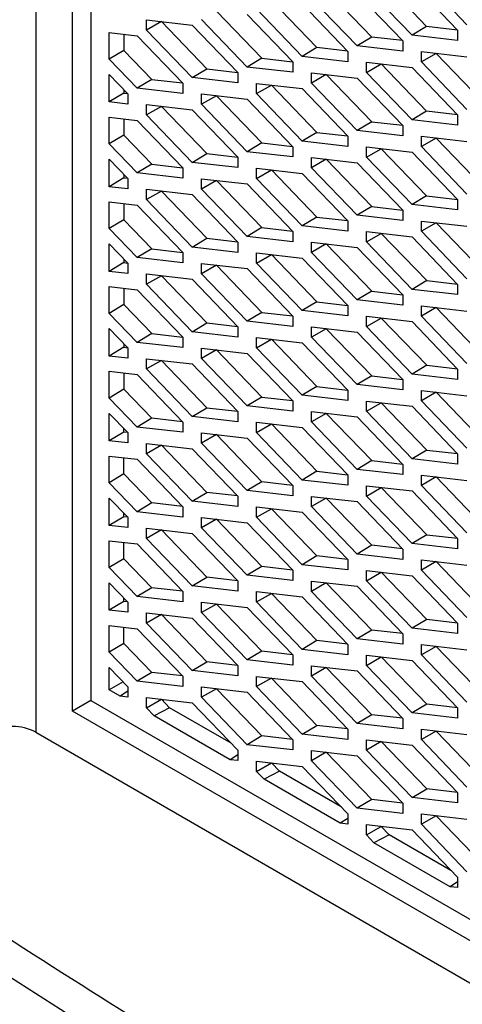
# Model space of a CAD drawing. Header units: millimetres. Extents: x 82 to 1002, y -172 to 1064.
# Tile 150 of 159: x 837.89 to 846.43, y 873.17 to 892.15. Entities that reach past the tile are written whole.
import ezdxf

# ---------------------------------------------------------------- set-up
doc = ezdxf.new("R2010")
doc.units = ezdxf.units.MM

msp = doc.modelspace()

# ---------------------------------------------------------------- linework, layer by layer
at = {"color": 8, "linetype": 'Continuous', "lineweight": 25}
msp.add_line((838.208, 899.056), (838.209, 878.414), dxfattribs=at)
at = {"color": 7, "linetype": 'Continuous', "lineweight": 25}
for p, q in [((839.269, 898.444), (839.269, 879.027)), ((838.916, 878.823), (838.915, 898.383)), ((845.746, 892.021), (844.871, 892.931)), ((846.524, 892.055), (845.644, 892.971)), ((844.686, 891.816), (843.81, 892.726)), ((845.464, 891.851), (844.583, 892.766)), ((845.464, 892.864), (846.344, 891.949)), ((843.625, 891.612), (842.75, 892.522)), ((844.403, 891.647), (843.522, 892.562)), ((844.403, 892.659), (845.284, 891.744)), ((843.342, 891.443), (842.462, 892.358)), ((843.342, 892.455), (844.223, 891.54)), ((840.34, 892.148), (841.221, 892.047)), ((840.34, 891.949), (840.34, 892.148)), ((842.282, 891.238), (841.401, 892.153)), ((841.689, 892.318), (842.565, 891.408)), ((842.282, 892.251), (843.162, 891.336)), ((840.628, 892.114), (840.34, 891.949)), ((841.221, 891.034), (840.34, 891.949)), ((840.628, 892.115), (840.628, 892.114)), ((840.628, 892.114), (841.504, 891.204)), ((841.221, 892.047), (842.102, 891.132)), ((845.746, 892.021), (845.464, 891.851)), ((846.341, 891.952), (845.746, 892.021)), ((839.623, 891.904), (840.16, 891.842)), ((839.623, 891.389), (839.623, 891.904)), ((839.905, 891.872), (839.905, 891.558)), ((840.16, 891.842), (841.041, 890.927)), ((844.686, 891.816), (844.403, 891.647)), ((845.28, 891.748), (844.686, 891.816)), ((846.344, 891.75), (845.464, 891.851)), ((846.344, 891.949), (846.344, 891.75)), ((843.625, 891.612), (843.342, 891.443)), ((844.22, 891.544), (843.625, 891.612)), ((845.284, 891.545), (844.403, 891.647)), ((845.284, 891.744), (845.284, 891.545)), ((839.905, 891.558), (839.623, 891.389)), ((840.16, 890.83), (839.623, 891.389)), ((839.905, 891.558), (840.443, 890.999)), ((842.565, 891.408), (842.282, 891.238)), ((842.565, 891.408), (843.159, 891.339)), ((844.223, 891.341), (843.342, 891.443)), ((844.223, 891.54), (844.223, 891.341)), ((845.644, 891.536), (846.524, 891.435)), ((845.644, 891.337), (845.644, 891.536)), ((845.932, 891.502), (845.644, 891.337)), ((845.932, 891.502), (845.932, 891.503)), ((846.807, 890.592), (845.932, 891.502)), ((841.221, 891.034), (841.504, 891.204)), ((841.504, 891.204), (842.098, 891.135)), ((843.162, 891.137), (842.282, 891.238)), ((843.162, 891.336), (843.162, 891.137)), ((844.583, 891.332), (845.464, 891.231)), ((844.583, 891.133), (844.583, 891.332)), ((844.583, 891.133), (844.871, 891.297)), ((844.871, 891.297), (844.871, 891.299)), ((845.746, 890.388), (844.871, 891.297)), ((845.464, 891.231), (846.344, 890.315)), ((846.524, 890.422), (845.644, 891.337)), ((839.623, 891.095), (839.98, 890.723)), ((839.623, 890.565), (839.623, 891.095)), ((842.102, 890.933), (841.221, 891.034)), ((842.102, 891.132), (842.102, 890.933)), ((843.522, 891.128), (844.403, 891.026)), ((843.522, 890.929), (843.522, 891.128)), ((843.81, 891.093), (843.522, 890.929)), ((843.81, 891.095), (843.81, 891.093)), ((843.81, 891.093), (844.686, 890.183)), ((844.403, 891.026), (845.284, 890.111)), ((845.464, 890.218), (844.583, 891.133)), ((840.443, 890.999), (840.16, 890.83)), ((841.041, 890.728), (840.16, 890.83)), ((840.443, 890.999), (841.038, 890.931)), ((841.041, 890.927), (841.041, 890.728)), ((842.462, 890.924), (843.342, 890.822)), ((842.462, 890.725), (842.462, 890.924)), ((842.462, 890.725), (842.75, 890.889)), ((842.75, 890.89), (842.75, 890.889)), ((842.75, 890.889), (843.625, 889.979)), ((843.342, 890.822), (844.223, 889.907)), ((844.403, 890.014), (843.522, 890.929)), ((839.905, 890.735), (839.623, 890.565)), ((839.905, 890.801), (839.905, 890.735)), ((839.905, 890.735), (839.977, 890.727)), ((839.98, 890.723), (839.98, 890.524)), ((841.401, 890.719), (842.282, 890.618)), ((841.401, 890.52), (841.401, 890.719)), ((841.689, 890.685), (841.401, 890.52)), ((841.689, 890.686), (841.689, 890.685)), ((841.689, 890.685), (842.565, 889.775)), ((843.342, 889.81), (842.462, 890.725)), ((839.98, 890.524), (839.623, 890.565)), ((840.34, 890.515), (841.221, 890.414)), ((840.34, 890.316), (840.34, 890.515)), ((840.628, 890.48), (840.34, 890.316)), ((840.628, 890.482), (840.628, 890.48)), ((840.628, 890.48), (841.504, 889.571)), ((842.282, 889.605), (841.401, 890.52)), ((842.282, 890.618), (843.162, 889.703)), ((839.623, 890.271), (840.16, 890.209)), ((839.623, 889.756), (839.623, 890.271)), ((841.221, 889.401), (840.34, 890.316)), ((841.221, 890.414), (842.102, 889.498)), ((845.746, 890.388), (845.464, 890.218)), ((846.341, 890.319), (845.746, 890.388)), ((846.344, 890.315), (846.344, 890.117)), ((839.905, 890.239), (839.905, 889.925)), ((840.16, 890.209), (841.041, 889.294)), ((844.686, 890.183), (844.403, 890.014)), ((844.686, 890.183), (845.28, 890.115)), ((845.284, 890.111), (845.284, 889.912)), ((846.344, 890.117), (845.464, 890.218)), ((839.905, 889.925), (839.623, 889.756)), ((839.905, 889.925), (840.443, 889.366)), ((843.625, 889.979), (843.342, 889.81)), ((843.625, 889.979), (844.22, 889.91)), ((844.223, 889.907), (844.223, 889.708)), ((845.284, 889.912), (844.403, 890.014)), ((845.644, 889.903), (846.524, 889.802)), ((845.644, 889.704), (845.644, 889.903)), ((845.932, 889.869), (845.644, 889.704)), ((845.932, 889.87), (845.932, 889.869)), ((845.932, 889.869), (846.807, 888.959)), ((840.16, 889.197), (839.623, 889.756)), ((842.565, 889.775), (842.282, 889.605)), ((842.565, 889.775), (843.159, 889.706)), ((843.162, 889.703), (843.162, 889.504)), ((844.223, 889.708), (843.342, 889.81)), ((844.583, 889.699), (845.464, 889.597)), ((844.583, 889.5), (844.583, 889.699)), ((846.524, 888.789), (845.644, 889.704)), ((841.221, 889.401), (841.504, 889.571)), ((841.504, 889.571), (842.098, 889.502)), ((842.102, 889.498), (842.102, 889.3)), ((843.162, 889.504), (842.282, 889.605)), ((843.522, 889.495), (844.403, 889.393)), ((843.522, 889.296), (843.522, 889.495)), ((844.583, 889.5), (844.871, 889.664)), ((845.464, 888.585), (844.583, 889.5)), ((844.871, 889.666), (844.871, 889.664)), ((844.871, 889.664), (845.746, 888.754)), ((845.464, 889.597), (846.344, 888.682)), ((839.623, 889.462), (839.98, 889.09)), ((839.623, 888.932), (839.623, 889.462)), ((840.443, 889.366), (840.16, 889.197)), ((840.443, 889.366), (841.038, 889.298)), ((841.041, 889.294), (841.041, 889.095)), ((842.102, 889.3), (841.221, 889.401)), ((843.81, 889.46), (843.522, 889.296)), ((844.403, 888.381), (843.522, 889.296)), ((843.81, 889.462), (843.81, 889.46)), ((843.81, 889.46), (844.686, 888.55)), ((844.403, 889.393), (845.284, 888.478)), ((839.905, 889.102), (839.623, 888.932)), ((839.905, 889.168), (839.905, 889.102)), ((839.905, 889.102), (839.977, 889.093)), ((841.041, 889.095), (840.16, 889.197)), ((842.462, 889.291), (843.342, 889.189)), ((842.462, 889.092), (842.462, 889.291)), ((842.462, 889.092), (842.75, 889.256)), ((842.75, 889.257), (842.75, 889.256)), ((842.75, 889.256), (843.625, 888.346)), ((843.342, 889.189), (844.223, 888.274)), ((839.98, 888.891), (839.623, 888.932)), ((839.98, 889.09), (839.98, 888.891)), ((841.401, 889.086), (842.282, 888.985)), ((841.401, 888.887), (841.401, 889.086)), ((841.689, 889.052), (841.401, 888.887)), ((841.689, 889.053), (841.689, 889.052)), ((841.689, 889.052), (842.565, 888.142)), ((842.282, 888.985), (843.162, 888.07)), ((843.342, 888.177), (842.462, 889.092)), ((840.34, 888.882), (841.221, 888.78)), ((840.34, 888.683), (840.34, 888.882)), ((840.628, 888.847), (840.34, 888.683)), ((840.628, 888.849), (840.628, 888.847)), ((840.628, 888.847), (841.504, 887.937)), ((841.221, 888.78), (842.102, 887.865)), ((842.282, 887.972), (841.401, 888.887)), ((845.746, 888.754), (845.464, 888.585)), ((845.746, 888.754), (846.341, 888.686)), ((839.623, 888.638), (840.16, 888.576)), ((839.623, 888.123), (839.623, 888.638)), ((839.905, 888.606), (839.905, 888.292)), ((840.16, 888.576), (841.041, 887.661)), ((841.221, 887.768), (840.34, 888.683)), ((844.686, 888.55), (844.403, 888.381)), ((844.686, 888.55), (845.28, 888.482)), ((846.344, 888.483), (845.464, 888.585)), ((846.344, 888.682), (846.344, 888.483)), ((843.625, 888.346), (843.342, 888.177)), ((843.625, 888.346), (844.22, 888.277)), ((845.284, 888.279), (844.403, 888.381)), ((845.284, 888.478), (845.284, 888.279)), ((839.905, 888.292), (839.623, 888.123)), ((839.905, 888.292), (840.443, 887.733)), ((844.223, 888.075), (843.342, 888.177)), ((844.223, 888.274), (844.223, 888.075)), ((845.644, 888.27), (846.524, 888.169)), ((845.644, 888.071), (845.644, 888.27)), ((845.932, 888.236), (845.644, 888.071)), ((845.932, 888.237), (845.932, 888.236)), ((845.932, 888.236), (846.807, 887.326)), ((840.16, 887.564), (839.623, 888.123)), ((842.565, 888.142), (842.282, 887.972)), ((843.162, 887.871), (842.282, 887.972)), ((842.565, 888.142), (843.159, 888.073)), ((843.162, 888.07), (843.162, 887.871)), ((844.583, 888.066), (845.464, 887.964)), ((844.583, 887.867), (844.583, 888.066)), ((844.583, 887.867), (844.871, 888.031)), ((844.871, 888.033), (844.871, 888.031)), ((844.871, 888.031), (845.747, 887.121)), ((845.464, 887.964), (846.344, 887.049)), ((846.524, 887.156), (845.644, 888.071)), ((839.623, 887.829), (839.98, 887.457)), ((839.623, 887.299), (839.623, 887.829)), ((841.221, 887.768), (841.504, 887.937)), ((841.504, 887.937), (842.098, 887.869)), ((842.102, 887.865), (842.102, 887.666)), ((843.522, 887.862), (844.403, 887.76)), ((843.522, 887.663), (843.522, 887.862)), ((843.81, 887.827), (843.522, 887.663)), ((843.81, 887.828), (843.81, 887.827)), ((843.81, 887.827), (844.686, 886.917)), ((845.464, 886.952), (844.583, 887.867)), ((840.443, 887.733), (840.16, 887.564)), ((840.443, 887.733), (841.038, 887.665)), ((841.041, 887.661), (841.041, 887.462)), ((842.102, 887.666), (841.221, 887.768)), ((842.462, 887.657), (843.342, 887.556)), ((842.462, 887.458), (842.462, 887.657)), ((842.462, 887.458), (842.75, 887.623)), ((842.75, 887.624), (842.75, 887.623)), ((842.75, 887.623), (843.625, 886.713)), ((844.403, 886.748), (843.522, 887.663)), ((844.403, 887.76), (845.284, 886.845)), ((839.905, 887.469), (839.623, 887.299)), ((839.905, 887.535), (839.905, 887.469)), ((839.905, 887.469), (839.977, 887.46)), ((839.98, 887.457), (839.98, 887.258)), ((841.041, 887.462), (840.16, 887.564)), ((841.401, 887.453), (842.282, 887.352)), ((841.401, 887.254), (841.401, 887.453)), ((841.689, 887.418), (841.401, 887.254)), ((841.689, 887.42), (841.689, 887.418)), ((841.689, 887.418), (842.565, 886.509)), ((843.342, 886.543), (842.462, 887.458)), ((843.342, 887.556), (844.223, 886.641)), ((839.98, 887.258), (839.623, 887.299)), ((840.341, 887.249), (841.221, 887.147)), ((840.341, 887.05), (840.341, 887.249)), ((840.628, 887.214), (840.341, 887.05)), ((840.628, 887.216), (840.628, 887.214)), ((840.628, 887.214), (841.504, 886.304)), ((842.282, 886.339), (841.401, 887.254)), ((842.282, 887.352), (843.162, 886.436)), ((841.221, 886.135), (840.341, 887.05)), ((841.221, 887.147), (842.102, 886.232)), ((845.747, 887.121), (845.464, 886.952)), ((845.747, 887.121), (846.341, 887.053)), ((846.344, 887.049), (846.344, 886.85)), ((839.623, 887.005), (840.16, 886.943)), ((839.623, 886.489), (839.623, 887.005)), ((839.905, 886.972), (839.905, 886.659)), ((840.16, 886.943), (841.041, 886.028)), ((844.686, 886.917), (844.403, 886.748)), ((844.686, 886.917), (845.28, 886.849)), ((845.284, 886.845), (845.284, 886.646)), ((846.344, 886.85), (845.464, 886.952)), ((839.905, 886.659), (839.623, 886.489)), ((839.905, 886.659), (840.443, 886.1)), ((843.625, 886.713), (843.342, 886.543)), ((843.625, 886.713), (844.22, 886.644)), ((844.223, 886.641), (844.223, 886.442)), ((845.284, 886.646), (844.403, 886.748)), ((845.644, 886.637), (846.524, 886.535)), ((845.644, 886.438), (845.644, 886.637)), ((840.16, 885.931), (839.623, 886.489)), ((842.565, 886.509), (842.282, 886.339)), ((842.565, 886.509), (843.159, 886.44)), ((844.223, 886.442), (843.342, 886.543)), ((845.932, 886.602), (845.644, 886.438)), ((845.932, 886.604), (845.932, 886.602)), ((845.932, 886.602), (846.807, 885.692)), ((841.221, 886.135), (841.504, 886.304)), ((841.504, 886.304), (842.098, 886.236)), ((843.162, 886.238), (842.282, 886.339)), ((843.162, 886.436), (843.162, 886.238)), ((844.583, 886.433), (845.464, 886.331)), ((844.583, 886.234), (844.583, 886.433)), ((844.583, 886.234), (844.871, 886.398)), ((844.871, 886.4), (844.871, 886.398)), ((844.871, 886.398), (845.747, 885.488)), ((845.464, 886.331), (846.344, 885.416)), ((846.524, 885.523), (845.644, 886.438)), ((839.623, 886.195), (839.98, 885.824)), ((839.623, 885.666), (839.623, 886.195)), ((840.443, 886.1), (840.16, 885.931)), ((840.443, 886.1), (841.038, 886.031)), ((842.102, 886.033), (841.221, 886.135)), ((842.102, 886.232), (842.102, 886.033)), ((843.522, 886.229), (844.403, 886.127)), ((843.522, 886.03), (843.522, 886.229)), ((843.81, 886.194), (843.522, 886.03)), ((843.81, 886.195), (843.81, 886.194)), ((843.81, 886.194), (844.686, 885.284)), ((844.403, 886.127), (845.284, 885.212)), ((845.464, 885.319), (844.583, 886.234)), ((839.905, 885.902), (839.905, 885.836)), ((841.041, 885.829), (840.16, 885.931)), ((841.041, 886.028), (841.041, 885.829)), ((842.462, 886.024), (843.342, 885.923)), ((842.462, 885.825), (842.462, 886.024)), ((842.462, 885.825), (842.75, 885.99)), ((842.75, 885.991), (842.75, 885.99)), ((842.75, 885.99), (843.625, 885.08)), ((843.342, 885.923), (844.223, 885.008)), ((844.403, 885.115), (843.522, 886.03)), ((839.905, 885.836), (839.623, 885.666)), ((839.905, 885.836), (839.977, 885.827)), ((839.98, 885.824), (839.98, 885.625)), ((841.401, 885.82), (842.282, 885.718)), ((841.401, 885.621), (841.401, 885.82)), ((841.689, 885.785), (841.401, 885.621)), ((841.689, 885.787), (841.689, 885.785)), ((841.689, 885.785), (842.565, 884.875)), ((842.282, 885.718), (843.162, 884.803)), ((843.342, 884.91), (842.462, 885.825)), ((839.98, 885.625), (839.623, 885.666)), ((840.341, 885.616), (841.221, 885.514)), ((840.341, 885.417), (840.341, 885.616)), ((840.628, 885.581), (840.341, 885.417)), ((840.628, 885.583), (840.628, 885.581)), ((840.628, 885.581), (841.504, 884.671)), ((841.221, 885.514), (842.102, 884.599)), ((842.282, 884.706), (841.401, 885.621)), ((839.623, 885.372), (840.16, 885.31)), ((839.623, 884.856), (839.623, 885.372)), ((839.905, 885.339), (839.905, 885.026)), ((840.16, 885.31), (841.041, 884.395)), ((841.221, 884.502), (840.341, 885.417)), ((845.747, 885.488), (845.464, 885.319)), ((846.344, 885.217), (845.464, 885.319)), ((845.747, 885.488), (846.341, 885.42)), ((846.344, 885.416), (846.344, 885.217)), ((844.686, 885.284), (844.403, 885.115)), ((844.686, 885.284), (845.28, 885.215)), ((845.284, 885.212), (845.284, 885.013)), ((839.905, 885.026), (839.623, 884.856)), ((840.443, 884.467), (839.905, 885.026)), ((843.625, 885.08), (843.342, 884.91)), ((843.625, 885.08), (844.22, 885.011)), ((844.223, 885.008), (844.223, 884.809)), ((845.284, 885.013), (844.403, 885.115)), ((845.644, 885.004), (846.524, 884.902)), ((845.644, 884.805), (845.644, 885.004)), ((845.932, 884.969), (845.644, 884.805)), ((845.932, 884.971), (845.932, 884.969)), ((845.932, 884.969), (846.807, 884.059)), ((840.16, 884.298), (839.623, 884.856)), ((842.565, 884.875), (842.282, 884.706)), ((842.565, 884.875), (843.159, 884.807)), ((843.162, 884.803), (843.162, 884.604)), ((844.223, 884.809), (843.342, 884.91)), ((844.583, 884.8), (845.464, 884.698)), ((844.583, 884.601), (844.583, 884.8)), ((844.583, 884.601), (844.871, 884.765)), ((844.871, 884.767), (844.871, 884.765)), ((844.871, 884.765), (845.747, 883.855)), ((846.524, 883.89), (845.644, 884.805)), ((839.623, 884.562), (839.98, 884.191)), ((839.623, 884.033), (839.623, 884.562)), ((841.221, 884.502), (841.504, 884.671)), ((841.504, 884.671), (842.098, 884.603)), ((842.102, 884.599), (842.102, 884.4)), ((843.162, 884.604), (842.282, 884.706)), ((843.522, 884.595), (844.403, 884.494)), ((843.522, 884.397), (843.522, 884.595)), ((843.81, 884.561), (843.522, 884.397)), ((843.81, 884.562), (843.81, 884.561)), ((843.81, 884.561), (844.686, 883.651)), ((845.464, 883.686), (844.583, 884.601)), ((845.464, 884.698), (846.344, 883.783)), ((840.443, 884.467), (840.16, 884.298)), ((841.038, 884.398), (840.443, 884.467)), ((841.041, 884.395), (841.041, 884.196)), ((842.102, 884.4), (841.221, 884.502)), ((842.462, 884.391), (843.342, 884.29)), ((842.462, 884.192), (842.462, 884.391)), ((842.462, 884.192), (842.75, 884.357)), ((842.75, 884.358), (842.75, 884.357)), ((842.75, 884.357), (843.625, 883.447)), ((844.403, 883.481), (843.522, 884.397)), ((844.403, 884.494), (845.284, 883.579)), ((839.905, 884.202), (839.623, 884.033)), ((839.905, 884.202), (839.905, 884.268)), ((839.977, 884.194), (839.905, 884.202)), ((839.98, 884.191), (839.98, 883.992)), ((841.041, 884.196), (840.16, 884.298)), ((841.401, 884.187), (842.282, 884.085)), ((841.401, 883.988), (841.401, 884.187)), ((843.342, 883.277), (842.462, 884.192)), ((843.342, 884.29), (844.223, 883.375)), ((839.98, 883.992), (839.623, 884.033)), ((840.341, 883.983), (841.221, 883.881)), ((840.341, 883.784), (840.341, 883.983)), ((841.689, 884.152), (841.401, 883.988)), ((842.282, 883.073), (841.401, 883.988)), ((841.689, 884.154), (841.689, 884.152)), ((842.565, 883.242), (841.689, 884.152)), ((842.282, 884.085), (843.162, 883.17)), ((840.628, 883.948), (840.341, 883.784)), ((840.628, 883.948), (840.628, 883.95)), ((841.504, 883.038), (840.628, 883.948)), ((841.221, 883.881), (842.102, 882.966)), ((845.747, 883.855), (845.464, 883.686)), ((845.747, 883.855), (846.341, 883.787)), ((839.623, 883.739), (840.16, 883.677)), ((839.623, 883.223), (839.623, 883.739)), ((839.905, 883.393), (839.905, 883.706)), ((840.16, 883.677), (841.041, 882.762)), ((841.221, 882.869), (840.341, 883.784)), ((844.686, 883.651), (844.403, 883.481)), ((844.686, 883.651), (845.28, 883.582)), ((846.344, 883.584), (845.464, 883.686)), ((846.344, 883.783), (846.344, 883.584)), ((843.625, 883.447), (843.342, 883.277)), ((843.625, 883.447), (844.22, 883.378)), ((845.284, 883.38), (844.403, 883.481)), ((845.284, 883.579), (845.284, 883.38)), ((839.905, 883.393), (839.623, 883.223)), ((840.16, 882.664), (839.623, 883.223)), ((840.443, 882.834), (839.905, 883.393)), ((842.565, 883.242), (842.282, 883.073)), ((843.159, 883.174), (842.565, 883.242)), ((844.223, 883.176), (843.342, 883.277)), ((844.223, 883.375), (844.223, 883.176)), ((845.644, 883.371), (846.524, 883.269)), ((845.644, 883.172), (845.644, 883.371)), ((845.932, 883.336), (845.644, 883.172)), ((845.932, 883.338), (845.932, 883.336)), ((845.932, 883.336), (846.807, 882.426)), ((841.221, 882.869), (841.504, 883.038)), ((842.098, 882.97), (841.504, 883.038)), ((843.162, 882.971), (842.282, 883.073)), ((843.162, 883.17), (843.162, 882.971)), ((844.583, 883.167), (845.464, 883.065)), ((844.583, 882.968), (844.583, 883.167)), ((844.583, 882.968), (844.871, 883.132)), ((844.871, 883.133), (844.871, 883.132)), ((844.871, 883.132), (845.747, 882.222)), ((845.464, 883.065), (846.344, 882.15)), ((846.524, 882.257), (845.644, 883.172)), ((839.623, 882.929), (839.98, 882.558)), ((839.623, 882.4), (839.623, 882.929)), ((842.102, 882.767), (841.221, 882.869)), ((842.102, 882.966), (842.102, 882.767)), ((843.523, 882.962), (844.403, 882.861)), ((843.523, 882.763), (843.523, 882.962)), ((843.81, 882.928), (843.523, 882.763)), ((843.81, 882.929), (843.81, 882.928)), ((844.686, 882.018), (843.81, 882.928)), ((844.403, 882.861), (845.284, 881.946)), ((845.464, 882.053), (844.583, 882.968)), ((840.443, 882.834), (840.16, 882.664)), ((841.041, 882.563), (840.16, 882.664)), ((841.038, 882.765), (840.443, 882.834)), ((841.041, 882.762), (841.041, 882.563)), ((842.462, 882.758), (843.342, 882.657)), ((842.462, 882.559), (842.462, 882.758)), ((842.462, 882.559), (842.75, 882.724)), ((842.75, 882.724), (842.75, 882.725)), ((843.625, 881.814), (842.75, 882.724)), ((843.342, 882.657), (844.223, 881.742)), ((844.403, 881.848), (843.523, 882.763)), ((839.906, 882.569), (839.623, 882.4)), ((839.906, 882.569), (839.906, 882.635)), ((839.977, 882.561), (839.906, 882.569)), ((839.98, 882.558), (839.98, 882.359)), ((841.401, 882.554), (842.282, 882.452)), ((841.401, 882.355), (841.401, 882.554)), ((841.689, 882.519), (841.401, 882.355)), ((841.689, 882.519), (841.689, 882.521)), ((842.565, 881.609), (841.689, 882.519)), ((843.342, 881.644), (842.462, 882.559)), ((839.98, 882.359), (839.623, 882.4)), ((840.341, 882.35), (841.221, 882.248)), ((840.341, 882.151), (840.341, 882.35)), ((840.628, 882.315), (840.341, 882.151)), ((840.628, 882.315), (840.628, 882.316)), ((841.504, 881.405), (840.628, 882.315)), ((842.282, 881.44), (841.401, 882.355)), ((842.282, 882.452), (843.162, 881.537)), ((839.623, 882.106), (840.16, 882.044)), ((839.623, 881.59), (839.623, 882.106)), ((841.221, 881.236), (840.341, 882.151)), ((841.221, 882.248), (842.102, 881.333)), ((845.747, 882.222), (845.464, 882.053)), ((845.747, 882.222), (846.341, 882.154)), ((846.344, 882.15), (846.344, 881.951)), ((839.906, 881.76), (839.906, 882.073)), ((840.16, 882.044), (841.041, 881.129)), ((844.686, 882.018), (844.403, 881.848)), ((845.28, 881.949), (844.686, 882.018)), ((845.284, 881.946), (845.284, 881.747)), ((846.344, 881.951), (845.464, 882.053)), ((839.906, 881.76), (839.623, 881.59)), ((840.443, 881.201), (839.906, 881.76)), ((843.625, 881.814), (843.342, 881.644)), ((844.22, 881.745), (843.625, 881.814)), ((844.223, 881.742), (844.223, 881.543)), ((845.284, 881.747), (844.403, 881.848)), ((845.644, 881.738), (846.524, 881.636)), ((845.644, 881.539), (845.644, 881.738)), ((845.932, 881.703), (845.644, 881.539)), ((845.932, 881.705), (845.932, 881.703)), ((846.807, 880.793), (845.932, 881.703)), ((840.16, 881.031), (839.623, 881.59)), ((842.565, 881.609), (842.282, 881.44)), ((843.159, 881.541), (842.565, 881.609)), ((843.162, 881.537), (843.162, 881.338)), ((844.223, 881.543), (843.342, 881.644)), ((844.583, 881.534), (845.464, 881.432)), ((844.583, 881.335), (844.583, 881.534)), ((846.524, 880.624), (845.644, 881.539)), ((841.221, 881.236), (841.504, 881.405)), ((842.098, 881.336), (841.504, 881.405)), ((842.102, 881.333), (842.102, 881.134)), ((843.162, 881.338), (842.282, 881.44)), ((843.523, 881.329), (844.403, 881.228)), ((843.523, 881.13), (843.523, 881.329)), ((844.583, 881.335), (844.871, 881.499)), ((845.464, 880.42), (844.583, 881.335)), ((844.871, 881.499), (844.871, 881.5)), ((845.747, 880.589), (844.871, 881.499)), ((845.464, 881.432), (846.344, 880.517)), ((839.623, 881.296), (839.98, 880.924)), ((839.623, 880.767), (839.623, 881.296)), ((840.443, 881.201), (840.16, 881.031)), ((841.038, 881.132), (840.443, 881.201)), ((842.102, 881.134), (841.221, 881.236)), ((843.81, 881.295), (843.523, 881.13)), ((844.403, 880.215), (843.523, 881.13)), ((843.81, 881.295), (843.81, 881.296)), ((844.686, 880.385), (843.81, 881.295)), ((844.403, 881.228), (845.284, 880.313)), ((839.906, 880.936), (839.906, 881.002)), ((841.041, 880.93), (840.16, 881.031)), ((841.041, 881.129), (841.041, 880.93)), ((842.462, 881.125), (843.342, 881.023)), ((842.462, 880.926), (842.462, 881.125)), ((842.462, 880.926), (842.75, 881.09)), ((842.75, 881.09), (842.75, 881.092)), ((843.625, 880.18), (842.75, 881.09)), ((843.342, 881.023), (844.223, 880.108)), ((839.906, 880.936), (839.623, 880.767)), ((839.98, 880.726), (839.623, 880.767)), ((839.977, 880.928), (839.906, 880.936)), ((839.98, 880.924), (839.98, 880.726)), ((841.401, 880.921), (842.282, 880.819)), ((841.401, 880.722), (841.401, 880.921)), ((841.689, 880.886), (841.401, 880.722)), ((841.689, 880.886), (841.689, 880.888)), ((842.565, 879.976), (841.689, 880.886)), ((842.282, 880.819), (843.162, 879.904)), ((843.342, 880.011), (842.462, 880.926)), ((840.341, 880.717), (841.221, 880.615)), ((840.341, 880.518), (840.341, 880.717)), ((840.628, 880.682), (840.341, 880.518)), ((840.628, 880.682), (840.628, 880.683)), ((841.504, 879.772), (840.628, 880.682)), ((841.221, 880.615), (842.102, 879.7)), ((842.282, 879.807), (841.401, 880.722)), ((845.747, 880.589), (845.464, 880.42)), ((846.341, 880.52), (845.747, 880.589)), ((839.623, 880.473), (840.16, 880.411)), ((839.623, 879.957), (839.623, 880.473)), ((839.906, 880.127), (839.906, 880.44)), ((840.16, 880.411), (841.041, 879.496)), ((841.221, 879.603), (840.341, 880.518)), ((844.686, 880.385), (844.403, 880.215)), ((845.28, 880.316), (844.686, 880.385)), ((846.344, 880.318), (845.464, 880.42)), ((846.344, 880.517), (846.344, 880.318)), ((843.625, 880.18), (843.342, 880.011)), ((844.22, 880.112), (843.625, 880.18)), ((845.284, 880.114), (844.403, 880.215)), ((845.284, 880.313), (845.284, 880.114)), ((839.906, 880.127), (839.623, 879.957)), ((840.443, 879.568), (839.906, 880.127)), ((844.223, 879.909), (843.342, 880.011)), ((844.223, 880.108), (844.223, 879.909)), ((845.644, 880.105), (846.524, 880.003)), ((845.644, 879.906), (845.644, 880.105)), ((845.932, 880.07), (845.644, 879.906)), ((845.932, 880.07), (845.932, 880.072)), ((846.807, 879.16), (845.932, 880.07)), ((840.16, 879.398), (839.623, 879.957)), ((842.565, 879.976), (842.282, 879.807)), ((843.162, 879.705), (842.282, 879.807)), ((843.159, 879.908), (842.565, 879.976)), ((843.162, 879.904), (843.162, 879.705)), ((844.583, 879.9), (845.464, 879.799)), ((844.583, 879.702), (844.583, 879.9)), ((844.583, 879.702), (844.871, 879.866)), ((844.871, 879.866), (844.871, 879.867)), ((845.747, 878.956), (844.871, 879.866)), ((846.524, 878.991), (845.644, 879.906)), ((839.623, 879.663), (839.98, 879.291)), ((839.623, 879.231), (839.623, 879.663)), ((841.221, 879.603), (841.504, 879.772)), ((842.098, 879.703), (841.504, 879.772)), ((842.102, 879.7), (842.102, 879.501)), ((843.523, 879.696), (844.403, 879.595)), ((843.523, 879.497), (843.523, 879.696)), ((843.81, 879.662), (843.523, 879.497)), ((843.81, 879.662), (843.81, 879.663)), ((844.686, 878.752), (843.81, 879.662)), ((845.464, 878.786), (844.583, 879.702)), ((845.464, 879.799), (846.344, 878.884)), ((840.443, 879.568), (840.16, 879.398)), ((841.038, 879.499), (840.443, 879.568)), ((841.041, 879.496), (841.041, 879.297)), ((842.102, 879.501), (841.221, 879.603)), ((842.462, 879.492), (843.342, 879.39)), ((842.462, 879.293), (842.462, 879.492)), ((842.75, 879.457), (842.462, 879.293)), ((842.75, 879.457), (842.75, 879.459)), ((843.625, 878.547), (842.75, 879.457)), ((844.403, 878.582), (843.523, 879.497)), ((844.403, 879.595), (845.284, 878.68)), ((839.89, 879.385), (839.623, 879.231)), ((839.833, 879.109), (839.623, 879.231)), ((839.98, 879.291), (839.98, 879.092)), ((841.041, 879.297), (840.16, 879.398)), ((841.401, 879.288), (842.282, 879.186)), ((841.401, 879.089), (841.401, 879.288)), ((841.689, 879.253), (841.401, 879.089)), ((841.689, 879.253), (841.689, 879.254)), ((842.565, 878.343), (841.689, 879.253)), ((843.342, 878.378), (842.462, 879.293)), ((843.342, 879.39), (844.223, 878.475)), ((839.98, 879.203), (839.833, 879.109)), ((839.98, 879.092), (839.833, 879.109)), ((840.341, 879.083), (841.221, 878.982)), ((840.341, 878.885), (840.341, 879.083)), ((840.341, 878.885), (840.628, 879.049)), ((840.628, 879.049), (840.628, 879.05)), ((840.784, 878.887), (840.628, 879.049)), ((842.282, 878.174), (841.401, 879.089)), ((842.282, 879.186), (843.162, 878.271)), ((839.269, 879.027), (838.916, 878.823)), ((839.269, 879.027), (856.351, 869.166)), ((840.488, 878.732), (840.341, 878.885)), ((840.784, 878.887), (840.488, 878.732)), ((841.972, 878.201), (840.784, 878.887)), ((841.221, 878.982), (842.102, 878.067)), ((845.747, 878.956), (845.464, 878.786)), ((846.341, 878.887), (845.747, 878.956)), ((846.344, 878.884), (846.344, 878.685)), ((856.327, 868.772), (838.916, 878.823)), ((841.955, 877.885), (840.488, 878.732)), ((844.686, 878.752), (844.403, 878.582)), ((845.28, 878.683), (844.686, 878.752)), ((845.284, 878.68), (845.284, 878.481)), ((846.344, 878.685), (845.464, 878.786)), ((843.342, 878.378), (843.625, 878.547)), ((844.22, 878.479), (843.625, 878.547)), ((844.223, 878.475), (844.223, 878.276)), ((845.284, 878.481), (844.403, 878.582)), ((838.209, 878.414), (856.277, 867.984)), ((842.565, 878.343), (842.282, 878.174)), ((843.159, 878.275), (842.565, 878.343)), ((844.223, 878.276), (843.342, 878.378)), ((845.644, 878.472), (846.524, 878.37)), ((845.644, 878.273), (845.644, 878.472)), ((845.932, 878.437), (845.644, 878.273)), ((845.932, 878.437), (845.932, 878.438)), ((846.807, 877.527), (845.932, 878.437)), ((843.162, 878.072), (842.282, 878.174)), ((843.162, 878.271), (843.162, 878.072)), ((844.583, 878.267), (845.464, 878.166)), ((844.583, 878.068), (844.583, 878.267)), ((844.871, 878.233), (844.583, 878.068)), ((844.871, 878.233), (844.871, 878.234)), ((845.747, 877.323), (844.871, 878.233)), ((845.464, 878.166), (846.344, 877.251)), ((846.524, 877.358), (845.644, 878.273)), ((842.102, 877.978), (841.955, 877.885)), ((842.102, 878.067), (842.102, 877.868)), ((843.523, 878.063), (844.403, 877.962)), ((843.523, 877.864), (843.523, 878.063)), ((843.81, 878.028), (843.523, 877.864)), ((843.81, 878.028), (843.81, 878.03)), ((844.686, 877.119), (843.81, 878.028)), ((844.403, 877.962), (845.284, 877.046)), ((845.464, 877.153), (844.583, 878.068)), ((842.102, 877.868), (841.955, 877.885)), ((842.462, 877.859), (843.342, 877.757)), ((842.462, 877.66), (842.462, 877.859)), ((842.462, 877.66), (842.75, 877.824)), ((842.75, 877.824), (842.75, 877.826)), ((842.905, 877.663), (842.75, 877.824)), ((843.342, 877.757), (844.223, 876.842)), ((844.403, 876.949), (843.523, 877.864)), ((842.609, 877.507), (842.462, 877.66)), ((842.905, 877.663), (842.609, 877.507)), ((844.094, 876.977), (842.905, 877.663)), ((844.076, 876.66), (842.609, 877.507)), ((845.464, 877.153), (845.747, 877.323)), ((846.344, 877.052), (845.464, 877.153)), ((846.341, 877.254), (845.747, 877.323)), ((846.344, 877.251), (846.344, 877.052)), ((844.686, 877.119), (844.403, 876.949)), ((845.28, 877.05), (844.686, 877.119)), ((845.284, 877.046), (845.284, 876.848)), ((844.223, 876.842), (844.223, 876.643)), ((845.284, 876.848), (844.403, 876.949)), ((845.644, 876.839), (846.524, 876.737)), ((845.644, 876.64), (845.644, 876.839)), ((845.932, 876.804), (845.644, 876.64)), ((845.932, 876.804), (845.932, 876.805)), ((846.807, 875.894), (845.932, 876.804)), ((844.223, 876.753), (844.076, 876.66)), ((844.223, 876.643), (844.076, 876.66)), ((844.583, 876.634), (845.464, 876.533)), ((844.583, 876.435), (844.583, 876.634)), ((844.583, 876.435), (844.871, 876.6)), ((844.871, 876.6), (844.871, 876.601)), ((845.026, 876.438), (844.871, 876.6)), ((846.524, 875.725), (845.644, 876.64)), ((844.73, 876.283), (844.583, 876.435)), ((845.026, 876.438), (844.73, 876.283)), ((846.215, 875.752), (845.026, 876.438)), ((845.464, 876.533), (846.344, 875.618)), ((846.197, 875.436), (844.73, 876.283)), ((846.344, 875.529), (846.197, 875.436)), ((846.344, 875.419), (846.197, 875.436)), ((846.344, 875.618), (846.344, 875.419))]:
    msp.add_line(p, q, dxfattribs=at)
msp.add_arc((837.757, 877.543), 0.982, 62.6105, 117.3904, dxfattribs=at)
for points, knots in [([(857.406, 863.547), (852.873, 865.683), (848.526, 867.95), (840.251, 872.728), (836.322, 875.237), (832.622, 877.854)], [0, 0, 0, 0, 0.5, 0.5, 1, 1, 1, 1]), ([(843.952, 867.041), (843.731, 867.169), (843.29, 867.425), (842.631, 867.811), (841.976, 868.199), (841.325, 868.589), (840.678, 868.981), (840.034, 869.375), (839.393, 869.771), (838.757, 870.168), (838.124, 870.568), (837.494, 870.969), (836.868, 871.373), (836.246, 871.778), (835.627, 872.185), (835.013, 872.594), (834.401, 873.005), (833.996, 873.281), (833.794, 873.419)], [0, 0, 0, 0, 0.0625295, 0.1250471, 0.1875544, 0.2500533, 0.3125453, 0.3750323, 0.4375159, 0.4999978, 0.5624798, 0.6249637, 0.687451, 0.7499435, 0.8124429, 0.874951, 0.9374695, 1, 1, 1, 1])]:
    msp.add_open_spline(points, degree=3, knots=knots, dxfattribs=at)
at = {"color": 8, "linetype": 'Continuous', "lineweight": 25}
msp.add_open_spline([(856.797, 863.136), (854.464, 864.274), (849.632, 866.632), (843.265, 870.224), (837.5, 873.764), (834.196, 876.038), (832.544, 877.176)], degree=3, knots=[0, 0, 0, 0, 0.266295, 0.551616, 0.775808, 1, 1, 1, 1], dxfattribs=at)

doc.saveas('drawing.dxf')
